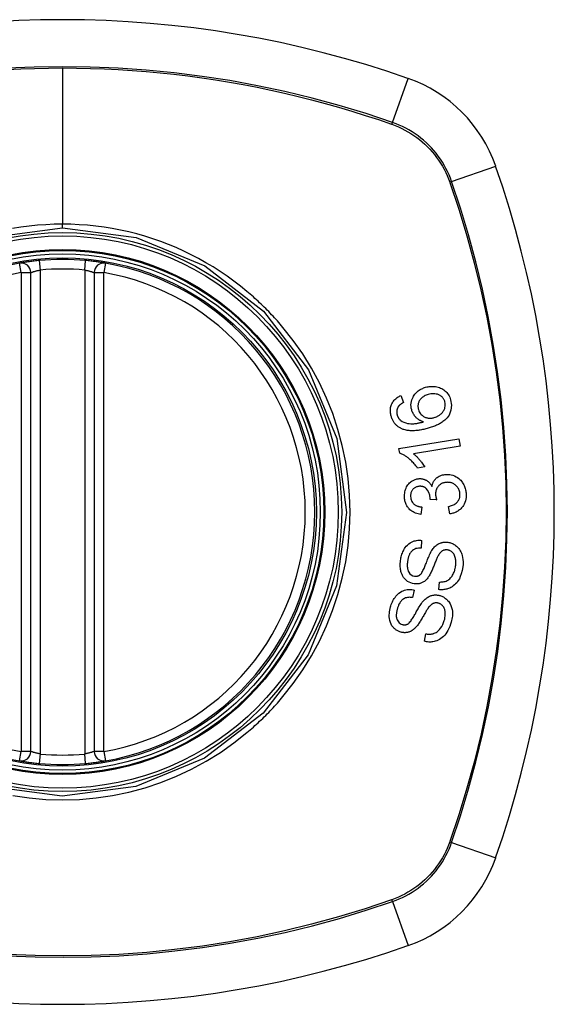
# Model space of a CAD drawing. Header units: inches. Extents: x 23 to 567, y 61 to 264.
# Tile 140 of 256: x 268.817 to 269.48, y 174.495 to 175.715. Entities that reach past the tile are written whole.
import ezdxf

# ---------------------------------------------------------------- set-up
doc = ezdxf.new("R2010")
doc.units = ezdxf.units.IN
doc.header["$MEASUREMENT"] = 0
doc.layers.add('Visible Edges(ANSI)', color=7, linetype='Continuous', lineweight=25)
doc.layers.add('Visible Tangent Edges(ANSI)', color=7, linetype='Continuous', lineweight=25)

msp = doc.modelspace()

# ---------------------------------------------------------------- linework, layer by layer
at = {"layer": 'Visible Edges(ANSI)'}
for p, q in [((268.8308, 174.8081), (268.8308, 175.4017)), ((268.9095, 175.4017), (268.9095, 174.8081)), ((269.29, 175.2493), (269.2932, 175.2407)), ((269.2876, 175.1835), (269.3619, 175.1957)), ((269.3634, 175.1867), (269.3055, 175.1772)), ((269.3619, 175.1957), (269.3634, 175.1867)), ((269.2886, 175.1777), (269.2876, 175.1835)), ((269.3195, 175.1608), (269.3107, 175.1593)), ((269.3344, 175.12), (269.3263, 175.1206)), ((269.3161, 175.1111), (269.3149, 175.1018)), ((269.3509, 175.1026), (269.3492, 175.1117)), ((269.3157, 175.0698), (269.3151, 175.0603)), ((269.3372, 175.0087), (269.3377, 175.0181)), ((269.3064, 175.0082), (269.3045, 174.9988)), ((269.3192, 174.9447), (269.321, 174.9539))]:
    msp.add_line(p, q, dxfattribs=at)
at = {"layer": 'Visible Edges(ANSI)', "flags": 128}
for points in [[(268.8415, 175.4166), (268.8399, 175.4165), (268.8383, 175.4163), (268.8367, 175.4161), (268.8351, 175.416), (268.8336, 175.4158), (268.8321, 175.4156), (268.8306, 175.4154), (268.8292, 175.4152), (268.8279, 175.4151), (268.8266, 175.4149), (268.8253, 175.4147), (268.8241, 175.4145), (268.823, 175.4144), (268.822, 175.4142), (268.8211, 175.4141), (268.8202, 175.4139), (268.8195, 175.4138), (268.8188, 175.4137), (268.8182, 175.4136), (268.8178, 175.4135), (268.8174, 175.4135), (268.8171, 175.4134), (268.817, 175.4134), (268.8169, 175.4134)], [(268.9233, 175.4134), (268.9233, 175.4134), (268.9231, 175.4134), (268.9228, 175.4135), (268.9225, 175.4135), (268.922, 175.4136), (268.9214, 175.4137), (268.9208, 175.4138), (268.92, 175.4139), (268.9191, 175.4141), (268.9182, 175.4142), (268.9172, 175.4144), (268.9161, 175.4145), (268.9149, 175.4147), (268.9137, 175.4149), (268.9124, 175.4151), (268.911, 175.4153), (268.9096, 175.4154), (268.9081, 175.4156), (268.9066, 175.4158), (268.9051, 175.416), (268.9035, 175.4161), (268.9019, 175.4163), (268.9004, 175.4165), (268.8988, 175.4166)], [(269.3206, 175.2595), (269.3221, 175.2599), (269.3237, 175.2602), (269.3252, 175.2604), (269.3267, 175.2606), (269.3283, 175.2606), (269.3299, 175.2606), (269.3314, 175.2605), (269.333, 175.2603), (269.3346, 175.26), (269.3362, 175.2597), (269.3377, 175.2592), (269.3392, 175.2586), (269.3406, 175.2579), (269.342, 175.2572), (269.3433, 175.2563), (269.3446, 175.2553), (269.3458, 175.2542), (269.3469, 175.253), (269.348, 175.2517), (269.3489, 175.2503), (269.3498, 175.2488), (269.3506, 175.2472), (269.3512, 175.2456), (269.3517, 175.2439)], [(269.2779, 175.2237), (269.2776, 175.225), (269.2773, 175.2263), (269.2771, 175.2276), (269.2769, 175.229), (269.2769, 175.2303), (269.2769, 175.2316), (269.277, 175.233), (269.2772, 175.2343), (269.2774, 175.2356), (269.2778, 175.2368), (269.2783, 175.238), (269.2788, 175.2392), (269.2794, 175.2404), (269.2801, 175.2415), (269.2808, 175.2425), (269.2817, 175.2435), (269.2826, 175.2444), (269.2835, 175.2453), (269.2845, 175.2461), (269.2855, 175.2469), (269.2866, 175.2476), (269.2877, 175.2482), (269.2888, 175.2488), (269.29, 175.2493)], [(269.3034, 175.2315), (269.3029, 175.2335), (269.3026, 175.2357), (269.3025, 175.2378), (269.3026, 175.2399), (269.303, 175.242), (269.3036, 175.244), (269.3043, 175.2458), (269.305, 175.2474), (269.3057, 175.2487), (269.3064, 175.2497), (269.3072, 175.2508), (269.3079, 175.2518), (269.3088, 175.2527), (269.3097, 175.2536), (269.3106, 175.2544), (269.3116, 175.2552), (269.3127, 175.2559), (269.3137, 175.2566), (269.3148, 175.2572), (269.3159, 175.2577), (269.3171, 175.2582), (269.3182, 175.2587), (269.3194, 175.2591), (269.3206, 175.2595)], [(269.3238, 175.2505), (269.3226, 175.2501), (269.3213, 175.2497), (269.3201, 175.2492), (269.319, 175.2486), (269.3179, 175.2479), (269.3168, 175.2472), (269.3158, 175.2464), (269.3149, 175.2454), (269.314, 175.2445), (269.3134, 175.2435), (269.3128, 175.2426), (269.3124, 175.2418), (269.3121, 175.241), (269.3118, 175.2403), (269.3115, 175.2395), (269.3113, 175.2386), (269.3112, 175.2378), (269.3111, 175.2369), (269.3111, 175.2361), (269.3111, 175.2352), (269.3112, 175.2344), (269.3113, 175.2335), (269.3115, 175.2327), (269.3117, 175.2319)], [(269.3445, 175.2416), (269.3443, 175.2424), (269.344, 175.2431), (269.3437, 175.2438), (269.3434, 175.2445), (269.343, 175.2452), (269.3425, 175.2458), (269.342, 175.2464), (269.3415, 175.247), (269.341, 175.2475), (269.3404, 175.248), (269.3398, 175.2485), (269.3392, 175.2489), (269.3385, 175.2493), (269.3379, 175.2497), (269.3372, 175.25), (269.3363, 175.2504), (269.3352, 175.2508), (269.3338, 175.2512), (269.3322, 175.2514), (269.3305, 175.2515), (269.3288, 175.2515), (269.3271, 175.2513), (269.3254, 175.2509), (269.3238, 175.2505)], [(269.2932, 175.2407), (269.2929, 175.2406), (269.2926, 175.2404), (269.2923, 175.2402), (269.292, 175.24), (269.2917, 175.2398), (269.2914, 175.2396), (269.2911, 175.2394), (269.2907, 175.2392), (269.2904, 175.239), (269.2901, 175.2388), (269.2898, 175.2386), (269.2896, 175.2383), (269.2893, 175.2381), (269.289, 175.2379), (269.2887, 175.2376), (269.2884, 175.2374), (269.2882, 175.2372), (269.2879, 175.2369), (269.2877, 175.2366), (269.2874, 175.2364), (269.2872, 175.2361), (269.287, 175.2358), (269.2868, 175.2355), (269.2866, 175.2352)], [(269.3517, 175.2439), (269.3528, 175.2375), (269.3521, 175.231), (269.3497, 175.2251), (269.3473, 175.2216), (269.3463, 175.2204), (269.3453, 175.2195), (269.3443, 175.2186), (269.3433, 175.2178), (269.3422, 175.217), (269.3411, 175.2162), (269.34, 175.2155), (269.3388, 175.2148), (269.3377, 175.2142), (269.3365, 175.2136), (269.3353, 175.213), (269.3341, 175.2124), (269.3328, 175.2119), (269.3316, 175.2114), (269.3303, 175.2109), (269.329, 175.2105), (269.3277, 175.21), (269.3265, 175.2096), (269.3252, 175.2092), (269.324, 175.2089)], [(269.3314, 175.222), (269.3323, 175.2223), (269.3331, 175.2226), (269.334, 175.2229), (269.3348, 175.2233), (269.3356, 175.2237), (269.3364, 175.2241), (269.3371, 175.2246), (269.3379, 175.2251), (269.3386, 175.2256), (269.3393, 175.2262), (269.34, 175.2268), (269.3407, 175.2275), (269.3414, 175.2282), (269.342, 175.229), (269.3426, 175.2298), (269.3431, 175.2306), (269.3436, 175.2315), (269.344, 175.2324), (269.3443, 175.2333), (269.3447, 175.2345), (269.3449, 175.2362), (269.3451, 175.238), (269.3449, 175.2398), (269.3445, 175.2416)], [(269.2913, 175.2079), (269.2905, 175.2083), (269.2898, 175.2087), (269.289, 175.2091), (269.2882, 175.2095), (269.2875, 175.21), (269.2867, 175.2105), (269.286, 175.211), (269.2853, 175.2116), (269.2847, 175.2122), (269.284, 175.2128), (269.2834, 175.2134), (269.2828, 175.2141), (269.2823, 175.2148), (269.2817, 175.2155), (269.2812, 175.2163), (269.2808, 175.217), (269.2803, 175.2178), (269.2799, 175.2186), (269.2795, 175.2194), (269.2791, 175.2202), (269.2788, 175.2211), (269.2785, 175.2219), (269.2782, 175.2228), (269.2779, 175.2237)], [(269.2866, 175.2352), (269.2863, 175.2348), (269.2861, 175.2344), (269.286, 175.2341), (269.2858, 175.2337), (269.2856, 175.2333), (269.2855, 175.2329), (269.2853, 175.2325), (269.2852, 175.232), (269.2851, 175.2316), (269.285, 175.2312), (269.2849, 175.2308), (269.2849, 175.2304), (269.2848, 175.2299), (269.2848, 175.2295), (269.2848, 175.2291), (269.2848, 175.2287), (269.2848, 175.2282), (269.2848, 175.2278), (269.2849, 175.2273), (269.2849, 175.2269), (269.285, 175.2265), (269.2851, 175.2261), (269.2852, 175.2256), (269.2853, 175.2252)], [(269.2853, 175.2252), (269.2854, 175.2249), (269.2855, 175.2245), (269.2856, 175.2242), (269.2858, 175.2239), (269.2859, 175.2236), (269.286, 175.2232), (269.2862, 175.2229), (269.2863, 175.2226), (269.2865, 175.2223), (269.2867, 175.222), (269.2868, 175.2217), (269.287, 175.2214), (269.2872, 175.2211), (269.2874, 175.2209), (269.2876, 175.2206), (269.2879, 175.2203), (269.2881, 175.2201), (269.2883, 175.2198), (269.2885, 175.2196), (269.2888, 175.2193), (269.289, 175.2191), (269.2893, 175.2189), (269.2895, 175.2187), (269.2898, 175.2185)], [(269.318, 175.2167), (269.3174, 175.2169), (269.3167, 175.2171), (269.3161, 175.2174), (269.3155, 175.2176), (269.3148, 175.2179), (269.3142, 175.2182), (269.3136, 175.2185), (269.313, 175.2189), (269.3124, 175.2192), (269.3118, 175.2196), (269.3112, 175.2201), (269.3105, 175.2206), (269.3098, 175.2212), (269.3091, 175.2218), (269.3084, 175.2226), (269.3077, 175.2234), (269.307, 175.2243), (269.3063, 175.2252), (269.3057, 175.2262), (269.3051, 175.2272), (269.3046, 175.2282), (269.3041, 175.2293), (269.3037, 175.2304), (269.3034, 175.2315)], [(269.3117, 175.2319), (269.3122, 175.2305), (269.3128, 175.2292), (269.3135, 175.2279), (269.3143, 175.2268), (269.3152, 175.2257), (269.3162, 175.2248), (269.3172, 175.224), (269.3182, 175.2234), (269.319, 175.2229), (269.3198, 175.2225), (269.3206, 175.2222), (269.3214, 175.2219), (269.3222, 175.2217), (269.323, 175.2215), (269.3239, 175.2214), (269.3247, 175.2213), (269.3256, 175.2212), (269.3264, 175.2212), (269.3273, 175.2212), (269.3281, 175.2213), (269.3289, 175.2214), (269.3298, 175.2216), (269.3306, 175.2218), (269.3314, 175.222)], [(269.2898, 175.2185), (269.2917, 175.2172), (269.2938, 175.2161), (269.296, 175.2153), (269.2982, 175.2148), (269.3003, 175.2145), (269.3021, 175.2143), (269.3035, 175.2143), (269.3046, 175.2143), (269.3054, 175.2143), (269.3062, 175.2144), (269.3071, 175.2145), (269.3079, 175.2146), (269.3088, 175.2147), (269.3097, 175.2148), (269.3105, 175.215), (269.3114, 175.2151), (269.3122, 175.2153), (269.3131, 175.2155), (269.3139, 175.2157), (269.3148, 175.2158), (269.3156, 175.216), (269.3164, 175.2163), (269.3172, 175.2165), (269.318, 175.2167)], [(269.324, 175.2089), (269.3225, 175.2085), (269.3211, 175.2081), (269.3197, 175.2077), (269.3183, 175.2074), (269.3168, 175.2071), (269.3154, 175.2068), (269.314, 175.2065), (269.3126, 175.2063), (269.3112, 175.2061), (269.3098, 175.2059), (269.3084, 175.2058), (269.307, 175.2057), (269.3056, 175.2056), (269.3042, 175.2056), (269.3029, 175.2056), (269.3016, 175.2057), (269.3002, 175.2058), (269.2989, 175.2059), (269.2976, 175.2061), (269.2964, 175.2063), (269.2951, 175.2066), (269.2938, 175.207), (269.2926, 175.2074), (269.2913, 175.2079)], [(269.3107, 175.1593), (269.3096, 175.1608), (269.3086, 175.1622), (269.3076, 175.1635), (269.3066, 175.1647), (269.3055, 175.1658), (269.3045, 175.1669), (269.3035, 175.1679), (269.3026, 175.1688), (269.3016, 175.1697), (269.3007, 175.1705), (269.2998, 175.1713), (269.2989, 175.172), (269.298, 175.1726), (269.2972, 175.1732), (269.2964, 175.1738), (269.2956, 175.1743), (269.2947, 175.1748), (269.2939, 175.1753), (269.293, 175.1758), (269.2922, 175.1762), (269.2913, 175.1766), (269.2904, 175.177), (269.2895, 175.1774), (269.2886, 175.1777)], [(269.3055, 175.1772), (269.3061, 175.1767), (269.3066, 175.1763), (269.3071, 175.1759), (269.3076, 175.1754), (269.3081, 175.175), (269.3086, 175.1745), (269.3091, 175.174), (269.3096, 175.1736), (269.3101, 175.1731), (269.3105, 175.1726), (269.311, 175.1721), (269.3114, 175.1716), (269.3119, 175.1711), (269.3123, 175.1706), (269.3128, 175.17), (269.3134, 175.1693), (269.3141, 175.1685), (269.3148, 175.1676), (269.3156, 175.1666), (269.3164, 175.1655), (269.3172, 175.1644), (269.3179, 175.1632), (269.3187, 175.162), (269.3195, 175.1608)], [(269.3285, 175.1367), (269.3287, 175.1374), (269.3288, 175.1382), (269.3291, 175.139), (269.3293, 175.1397), (269.3296, 175.1405), (269.3299, 175.1412), (269.3302, 175.1419), (269.3306, 175.1426), (269.331, 175.1433), (269.3314, 175.144), (269.3318, 175.1446), (269.3323, 175.1452), (269.3328, 175.1458), (269.3334, 175.1464), (269.3341, 175.1471), (269.335, 175.1478), (269.3361, 175.1485), (269.3373, 175.1493), (269.3387, 175.1499), (269.3402, 175.1505), (269.3417, 175.1509), (269.3432, 175.1512), (269.3447, 175.1514), (269.3463, 175.1515)], [(269.3463, 175.1515), (269.3484, 175.1515), (269.3505, 175.1513), (269.3525, 175.151), (269.3546, 175.1504), (269.3565, 175.1497), (269.3584, 175.1487), (269.3602, 175.1476), (269.3617, 175.1465), (269.363, 175.1453), (269.3642, 175.1442), (269.3651, 175.1431), (269.3659, 175.1421), (269.3666, 175.1411), (269.3673, 175.14), (269.368, 175.1388), (269.3685, 175.1376), (269.369, 175.1364), (269.3695, 175.1352), (269.3699, 175.1339), (269.3702, 175.1326), (269.3705, 175.1313), (269.3707, 175.13), (269.3708, 175.1287), (269.3709, 175.1274)], [(269.2944, 175.1235), (269.2944, 175.1251), (269.2945, 175.1267), (269.2947, 175.1283), (269.2949, 175.1299), (269.2953, 175.1315), (269.2958, 175.133), (269.2964, 175.1345), (269.2971, 175.136), (269.2979, 175.1374), (269.2987, 175.1387), (269.2997, 175.1399), (269.3008, 175.141), (269.3019, 175.142), (269.3029, 175.1428), (269.304, 175.1435), (269.305, 175.1441), (269.3059, 175.1446), (269.3069, 175.145), (269.3078, 175.1453), (269.3088, 175.1456), (269.3098, 175.1459), (269.3108, 175.1461), (269.3118, 175.1462), (269.3128, 175.1463)], [(269.3128, 175.1463), (269.3135, 175.1463), (269.3142, 175.1463), (269.3149, 175.1463), (269.3156, 175.1462), (269.3163, 175.1461), (269.3169, 175.146), (269.3176, 175.1458), (269.3183, 175.1456), (269.3189, 175.1454), (269.3196, 175.1452), (269.3202, 175.1449), (269.3209, 175.1446), (269.3216, 175.1442), (269.3223, 175.1438), (269.3231, 175.1433), (269.3238, 175.1427), (269.3245, 175.1421), (269.3252, 175.1414), (269.3258, 175.1407), (269.3264, 175.14), (269.327, 175.1392), (269.3275, 175.1384), (269.328, 175.1375), (269.3285, 175.1367)], [(269.3469, 175.1417), (269.3461, 175.1417), (269.3453, 175.1416), (269.3444, 175.1415), (269.3436, 175.1413), (269.3428, 175.1411), (269.342, 175.1408), (269.3412, 175.1405), (269.3405, 175.1401), (269.3397, 175.1397), (269.339, 175.1392), (269.3384, 175.1387), (269.3377, 175.1382), (269.3371, 175.1376), (269.3365, 175.1369), (269.3359, 175.1362), (269.3353, 175.1353), (269.3347, 175.1344), (269.3342, 175.1333), (269.3338, 175.1322), (269.3335, 175.1311), (269.3332, 175.1299), (269.3331, 175.1288), (269.333, 175.1276), (269.333, 175.1264)], [(269.3633, 175.1271), (269.3632, 175.1283), (269.363, 175.1295), (269.3627, 175.1306), (269.3624, 175.1318), (269.3619, 175.1329), (269.3614, 175.1339), (269.3608, 175.1349), (269.3601, 175.1359), (269.3594, 175.1367), (269.3587, 175.1374), (269.3579, 175.1381), (269.3572, 175.1387), (269.3565, 175.1392), (269.3557, 175.1397), (269.3549, 175.1401), (269.3541, 175.1405), (269.3532, 175.1409), (269.3523, 175.1412), (269.3514, 175.1414), (269.3505, 175.1416), (269.3496, 175.1417), (269.3487, 175.1417), (269.3478, 175.1418), (269.3469, 175.1417)], [(269.3131, 175.1368), (269.3123, 175.1367), (269.3116, 175.1366), (269.3108, 175.1365), (269.3101, 175.1363), (269.3093, 175.1361), (269.3086, 175.1358), (269.3079, 175.1354), (269.3073, 175.135), (269.3066, 175.1346), (269.306, 175.1341), (269.3054, 175.1336), (269.3049, 175.133), (269.3044, 175.1324), (269.3039, 175.1317), (269.3035, 175.131), (269.3031, 175.1303), (269.3028, 175.1296), (269.3025, 175.1288), (269.3023, 175.128), (269.3021, 175.1272), (269.302, 175.1264), (269.302, 175.1256), (269.3019, 175.1248), (269.302, 175.124)], [(269.3263, 175.1221), (269.3258, 175.1258), (269.3247, 175.1292), (269.3229, 175.1322), (269.3215, 175.1339), (269.321, 175.1344), (269.3207, 175.1347), (269.3203, 175.135), (269.3199, 175.1352), (269.3195, 175.1354), (269.3192, 175.1357), (269.3188, 175.1358), (269.3183, 175.136), (269.3179, 175.1362), (269.3175, 175.1363), (269.3171, 175.1364), (269.3166, 175.1365), (269.3162, 175.1366), (269.3158, 175.1367), (269.3153, 175.1367), (269.3149, 175.1368), (269.3144, 175.1368), (269.314, 175.1368), (269.3135, 175.1368), (269.3131, 175.1368)], [(269.333, 175.1264), (269.3331, 175.1261), (269.3331, 175.1259), (269.3331, 175.1256), (269.3331, 175.1253), (269.3332, 175.1251), (269.3332, 175.1248), (269.3332, 175.1245), (269.3333, 175.1243), (269.3333, 175.124), (269.3334, 175.1237), (269.3334, 175.1234), (269.3335, 175.1232), (269.3336, 175.1229), (269.3336, 175.1226), (269.3337, 175.1224), (269.3338, 175.1221), (269.3338, 175.1218), (269.3339, 175.1216), (269.334, 175.1213), (269.3341, 175.121), (269.3341, 175.1208), (269.3342, 175.1205), (269.3343, 175.1202), (269.3344, 175.12)], [(269.3492, 175.1117), (269.3505, 175.112), (269.3517, 175.1124), (269.3529, 175.1128), (269.3541, 175.1133), (269.3552, 175.1138), (269.3563, 175.1144), (269.3574, 175.1151), (269.3584, 175.1158), (269.3594, 175.1167), (269.3602, 175.1175), (269.3608, 175.1183), (269.3613, 175.119), (269.3616, 175.1196), (269.3619, 175.1202), (269.3622, 175.1208), (269.3625, 175.1215), (269.3627, 175.1221), (269.3629, 175.1228), (269.363, 175.1235), (269.3632, 175.1242), (269.3632, 175.1249), (269.3633, 175.1256), (269.3633, 175.1263), (269.3633, 175.1271)], [(269.3709, 175.1274), (269.3709, 175.1252), (269.3708, 175.123), (269.3705, 175.1209), (269.37, 175.1188), (269.3693, 175.1167), (269.3685, 175.1148), (269.3676, 175.1132), (269.3667, 175.1119), (269.3658, 175.1108), (269.3651, 175.1099), (269.3643, 175.109), (269.3634, 175.1082), (269.3625, 175.1075), (269.3616, 175.1067), (269.3606, 175.1061), (269.3596, 175.1055), (269.3586, 175.1049), (269.3575, 175.1044), (269.3565, 175.104), (269.3554, 175.1036), (269.3543, 175.1033), (269.3531, 175.103), (269.352, 175.1027), (269.3509, 175.1026)], [(269.3149, 175.1018), (269.3132, 175.1021), (269.3115, 175.1025), (269.3098, 175.1029), (269.3081, 175.1035), (269.3065, 175.1042), (269.305, 175.105), (269.3035, 175.1059), (269.3023, 175.1069), (269.3012, 175.1078), (269.3003, 175.1087), (269.2995, 175.1096), (269.2988, 175.1105), (269.2981, 175.1114), (269.2975, 175.1124), (269.297, 175.1134), (269.2965, 175.1144), (269.296, 175.1155), (269.2956, 175.1166), (269.2953, 175.1177), (269.295, 175.1188), (269.2948, 175.12), (269.2946, 175.1211), (269.2945, 175.1223), (269.2944, 175.1235)], [(269.302, 175.124), (269.3021, 175.1227), (269.3023, 175.1214), (269.3026, 175.1201), (269.3031, 175.119), (269.3037, 175.1178), (269.3043, 175.1168), (269.305, 175.116), (269.3056, 175.1154), (269.3061, 175.1148), (269.3067, 175.1144), (269.3073, 175.114), (269.3079, 175.1136), (269.3085, 175.1132), (269.3091, 175.1129), (269.3098, 175.1126), (269.3105, 175.1123), (269.3112, 175.1121), (269.3119, 175.1119), (269.3126, 175.1117), (269.3133, 175.1115), (269.314, 175.1114), (269.3147, 175.1113), (269.3154, 175.1112), (269.3161, 175.1111)], [(269.3263, 175.1206), (269.3263, 175.1206), (269.3263, 175.1207), (269.3263, 175.1208), (269.3263, 175.1208), (269.3263, 175.1209), (269.3263, 175.121), (269.3263, 175.121), (269.3263, 175.1211), (269.3263, 175.1211), (269.3263, 175.1212), (269.3263, 175.1213), (269.3263, 175.1213), (269.3263, 175.1214), (269.3263, 175.1215), (269.3263, 175.1215), (269.3263, 175.1216), (269.3263, 175.1216), (269.3263, 175.1217), (269.3263, 175.1218), (269.3263, 175.1218), (269.3263, 175.1219), (269.3263, 175.122), (269.3263, 175.122), (269.3263, 175.1221)], [(269.2895, 175.045), (269.2898, 175.0465), (269.2901, 175.048), (269.2904, 175.0495), (269.2908, 175.051), (269.2913, 175.0525), (269.2918, 175.0539), (269.2923, 175.0554), (269.293, 175.0568), (269.2937, 175.0581), (269.2944, 175.0595), (269.2954, 175.061), (269.2966, 175.0625), (269.298, 175.064), (269.2997, 175.0655), (269.3014, 175.0667), (269.3032, 175.0677), (269.3048, 175.0684), (269.3064, 175.069), (269.3079, 175.0694), (269.3094, 175.0697), (269.311, 175.0699), (269.3125, 175.0699), (269.3141, 175.0699), (269.3157, 175.0698)], [(269.3285, 175.0574), (269.3292, 175.0585), (269.33, 175.0596), (269.3308, 175.0606), (269.3317, 175.0616), (269.3326, 175.0625), (269.3336, 175.0634), (269.3346, 175.0642), (269.3357, 175.0649), (269.3367, 175.0655), (269.3376, 175.066), (269.3385, 175.0664), (269.3394, 175.0667), (269.3402, 175.0669), (269.3409, 175.0671), (269.3417, 175.0673), (269.3424, 175.0674), (269.3431, 175.0675), (269.3439, 175.0676), (269.3446, 175.0677), (269.3454, 175.0677), (269.3461, 175.0677), (269.3469, 175.0676), (269.3476, 175.0676), (269.3484, 175.0675)], [(269.3484, 175.0675), (269.3495, 175.0673), (269.3506, 175.067), (269.3517, 175.0667), (269.3528, 175.0663), (269.3539, 175.0659), (269.3549, 175.0653), (269.3559, 175.0648), (269.3569, 175.0641), (269.3579, 175.0634), (269.3589, 175.0626), (269.3599, 175.0617), (269.3609, 175.0607), (269.3619, 175.0595), (269.3628, 175.0583), (269.3636, 175.0569), (269.3643, 175.0555), (269.365, 175.054), (269.3655, 175.0525), (269.366, 175.0509), (269.3665, 175.0487), (269.3669, 175.0461), (269.3671, 175.0431), (269.3671, 175.04), (269.3667, 175.0369)], [(269.3151, 175.0603), (269.3134, 175.0603), (269.3118, 175.0602), (269.3102, 175.0599), (269.3086, 175.0595), (269.3071, 175.0589), (269.3057, 175.0582), (269.3044, 175.0573), (269.3034, 175.0564), (269.3027, 175.0556), (269.3022, 175.055), (269.3017, 175.0543), (269.3012, 175.0536), (269.3008, 175.0529), (269.3005, 175.0521), (269.3001, 175.0514), (269.2998, 175.0506), (269.2996, 175.0498), (269.2993, 175.049), (269.2991, 175.0482), (269.2989, 175.0474), (269.2987, 175.0466), (269.2985, 175.0458), (269.2984, 175.045), (269.2983, 175.0441)], [(269.314, 175.0274), (269.3147, 175.028), (269.3154, 175.0289), (269.3161, 175.0299), (269.3167, 175.0311), (269.3174, 175.0323), (269.318, 175.0336), (269.3187, 175.0349), (269.3192, 175.0361), (269.3197, 175.0374), (269.3202, 175.0386), (269.3207, 175.0398), (269.3212, 175.0409), (269.3216, 175.0421), (269.3221, 175.0434), (269.3226, 175.0446), (269.3231, 175.0459), (269.3236, 175.0473), (269.3242, 175.0487), (269.3249, 175.0502), (269.3256, 175.0518), (269.3263, 175.0533), (269.327, 175.0548), (269.3277, 175.0562), (269.3285, 175.0574)], [(269.3479, 175.0579), (269.3472, 175.058), (269.3465, 175.058), (269.3458, 175.058), (269.3451, 175.0579), (269.3444, 175.0578), (269.3437, 175.0577), (269.343, 175.0575), (269.3424, 175.0572), (269.3418, 175.0569), (269.3413, 175.0566), (269.3408, 175.0563), (269.3403, 175.056), (269.3399, 175.0556), (269.3395, 175.0552), (269.3391, 175.0548), (269.3387, 175.0544), (269.3384, 175.054), (269.338, 175.0535), (269.3377, 175.0531), (269.3373, 175.0526), (269.337, 175.0521), (269.3367, 175.0516), (269.3365, 175.0511), (269.3362, 175.0506)], [(269.3579, 175.0377), (269.3581, 175.0389), (269.3582, 175.0401), (269.3582, 175.0414), (269.3582, 175.0426), (269.3582, 175.0439), (269.3581, 175.0451), (269.3579, 175.0463), (269.3577, 175.0475), (269.3574, 175.0487), (269.357, 175.0499), (269.3566, 175.051), (269.3561, 175.0521), (269.3555, 175.0531), (269.3548, 175.054), (269.354, 175.0548), (269.3533, 175.0555), (269.3526, 175.056), (269.3519, 175.0565), (269.3513, 175.0568), (269.3506, 175.0571), (269.35, 175.0574), (269.3493, 175.0576), (269.3486, 175.0578), (269.3479, 175.0579)], [(269.3064, 175.0159), (269.3042, 175.0163), (269.3021, 175.017), (269.3001, 175.0179), (269.2983, 175.019), (269.2965, 175.0203), (269.2952, 175.0216), (269.2941, 175.0228), (269.2933, 175.0238), (269.2928, 175.0247), (269.2923, 175.0255), (269.2918, 175.0264), (269.2914, 175.0273), (269.291, 175.0282), (269.2907, 175.0292), (269.2904, 175.0301), (269.2901, 175.0311), (269.2899, 175.0323), (269.2896, 175.0336), (269.2894, 175.0352), (269.2892, 175.037), (269.2891, 175.039), (269.2892, 175.041), (269.2893, 175.043), (269.2895, 175.045)], [(269.2983, 175.0441), (269.2982, 175.0435), (269.2981, 175.0429), (269.298, 175.0422), (269.298, 175.0416), (269.2979, 175.0409), (269.2979, 175.0403), (269.2979, 175.0396), (269.2979, 175.039), (269.2979, 175.0383), (269.2979, 175.0377), (269.2979, 175.037), (269.298, 175.0364), (269.2981, 175.0357), (269.2982, 175.0351), (269.2983, 175.0344), (269.2984, 175.0338), (269.2986, 175.0332), (269.2988, 175.0326), (269.2991, 175.0318), (269.2999, 175.0303), (269.3012, 175.0285), (269.3029, 175.027), (269.3049, 175.026), (269.307, 175.0254)], [(269.3362, 175.0506), (269.3358, 175.05), (269.3354, 175.0492), (269.335, 175.0484), (269.3346, 175.0474), (269.3342, 175.0464), (269.3337, 175.0453), (269.3332, 175.0441), (269.3327, 175.0429), (269.3322, 175.0417), (269.3317, 175.0404), (269.3312, 175.0391), (269.3307, 175.0378), (269.3301, 175.0365), (269.3296, 175.0353), (269.3291, 175.034), (269.3286, 175.0328), (269.328, 175.0316), (269.3275, 175.0305), (269.3269, 175.0293), (269.3264, 175.0282), (269.3258, 175.0271), (269.3252, 175.026), (269.3246, 175.025), (269.324, 175.0241)], [(269.3667, 175.0369), (269.366, 175.0325), (269.3649, 175.0284), (269.3637, 175.025), (269.3625, 175.0223), (269.3614, 175.0204), (269.3603, 175.0187), (269.3592, 175.0172), (269.3579, 175.0158), (269.3565, 175.0145), (269.355, 175.0133), (269.3535, 175.0123), (269.352, 175.0114), (269.3506, 175.0107), (269.3492, 175.0102), (269.348, 175.0097), (269.3468, 175.0094), (269.3456, 175.0091), (269.3444, 175.0089), (269.3432, 175.0087), (269.342, 175.0086), (269.3408, 175.0085), (269.3396, 175.0086), (269.3384, 175.0086), (269.3372, 175.0087)], [(269.3377, 175.0181), (269.3389, 175.0181), (269.3401, 175.0182), (269.3414, 175.0183), (269.3426, 175.0185), (269.3438, 175.0187), (269.345, 175.019), (269.3462, 175.0194), (269.3474, 175.02), (269.3485, 175.0206), (269.3496, 175.0214), (269.3507, 175.0223), (269.3517, 175.0233), (269.3526, 175.0244), (269.3535, 175.0256), (269.3542, 175.0267), (269.3548, 175.0279), (269.3554, 175.029), (269.3559, 175.0302), (269.3564, 175.0314), (269.3568, 175.0326), (269.3571, 175.0339), (269.3574, 175.0351), (269.3577, 175.0364), (269.3579, 175.0377)], [(269.324, 175.0241), (269.3233, 175.0232), (269.3225, 175.0223), (269.3217, 175.0214), (269.3209, 175.0206), (269.32, 175.0198), (269.3191, 175.019), (269.3181, 175.0184), (269.3172, 175.0178), (269.3163, 175.0174), (269.3155, 175.017), (269.3147, 175.0167), (269.314, 175.0164), (269.3133, 175.0163), (269.3127, 175.0161), (269.3121, 175.016), (269.3114, 175.0159), (269.3108, 175.0158), (269.3102, 175.0157), (269.3095, 175.0157), (269.3089, 175.0157), (269.3083, 175.0157), (269.3076, 175.0157), (269.307, 175.0158), (269.3064, 175.0159)], [(269.307, 175.0254), (269.3073, 175.0254), (269.3076, 175.0254), (269.3079, 175.0253), (269.3082, 175.0253), (269.3086, 175.0253), (269.3089, 175.0253), (269.3092, 175.0254), (269.3095, 175.0254), (269.3098, 175.0254), (269.3101, 175.0255), (269.3104, 175.0255), (269.3107, 175.0256), (269.311, 175.0257), (269.3113, 175.0258), (269.3116, 175.0259), (269.3119, 175.026), (269.3122, 175.0262), (269.3125, 175.0263), (269.3127, 175.0265), (269.313, 175.0266), (269.3133, 175.0268), (269.3135, 175.027), (269.3138, 175.0272), (269.314, 175.0274)], [(269.2771, 174.9872), (269.2776, 174.9888), (269.2781, 174.9904), (269.2787, 174.9919), (269.2794, 174.9934), (269.2801, 174.9949), (269.2809, 174.9964), (269.2817, 174.9978), (269.2827, 174.9991), (269.2836, 175.0005), (269.2848, 175.0018), (269.2861, 175.0031), (269.2876, 175.0044), (269.2893, 175.0056), (269.2911, 175.0067), (269.2928, 175.0074), (269.2945, 175.008), (269.2961, 175.0084), (269.2977, 175.0087), (269.2991, 175.0088), (269.3006, 175.0089), (269.3021, 175.0088), (269.3035, 175.0087), (269.305, 175.0085), (269.3064, 175.0082)], [(269.3045, 174.9988), (269.3033, 174.999), (269.302, 174.9991), (269.3008, 174.9992), (269.2995, 174.9991), (269.2982, 174.999), (269.297, 174.9987), (269.2958, 174.9984), (269.2946, 174.9979), (269.2935, 174.9973), (269.2925, 174.9966), (269.2916, 174.9959), (269.2908, 174.9952), (269.2902, 174.9945), (269.2896, 174.9937), (269.2891, 174.993), (269.2886, 174.9922), (269.2881, 174.9913), (269.2876, 174.9905), (269.2872, 174.9896), (269.2869, 174.9888), (269.2865, 174.9879), (269.2862, 174.987), (269.2859, 174.9861), (269.2856, 174.9852)], [(269.2989, 174.9664), (269.2997, 174.9669), (269.3004, 174.9677), (269.3012, 174.9686), (269.3021, 174.9696), (269.3029, 174.9707), (269.3037, 174.9719), (269.3045, 174.9731), (269.3052, 174.9743), (269.3059, 174.9754), (269.3066, 174.9766), (269.3072, 174.9777), (269.3079, 174.9788), (269.3085, 174.9799), (269.3091, 174.9811), (269.3098, 174.9823), (269.3105, 174.9835), (269.3112, 174.9848), (269.312, 174.9861), (269.3128, 174.9875), (269.3137, 174.9889), (269.3146, 174.9903), (269.3156, 174.9917), (269.3165, 174.993), (269.3174, 174.9941)], [(269.3174, 174.9941), (269.3183, 174.9951), (269.3192, 174.996), (269.3202, 174.9969), (269.3212, 174.9978), (269.3222, 174.9985), (269.3233, 174.9993), (269.3244, 174.9999), (269.3255, 175.0005), (269.3266, 175.0009), (269.3276, 175.0013), (269.3285, 175.0016), (269.3294, 175.0018), (269.3303, 175.0019), (269.331, 175.002), (269.3318, 175.0021), (269.3325, 175.0021), (269.3333, 175.0021), (269.334, 175.0021), (269.3348, 175.002), (269.3355, 175.0019), (269.3363, 175.0018), (269.337, 175.0017), (269.3378, 175.0015), (269.3385, 175.0013)], [(269.3367, 174.9919), (269.336, 174.9921), (269.3352, 174.9922), (269.3345, 174.9923), (269.3338, 174.9923), (269.333, 174.9923), (269.3323, 174.9922), (269.3316, 174.9921), (269.3309, 174.9919), (269.3303, 174.9917), (269.3297, 174.9914), (269.3292, 174.9912), (269.3287, 174.9909), (269.3283, 174.9906), (269.3279, 174.9903), (269.3274, 174.99), (269.327, 174.9896), (269.3266, 174.9892), (269.3262, 174.9888), (269.3258, 174.9884), (269.3255, 174.988), (269.3251, 174.9876), (269.3248, 174.9872), (269.3244, 174.9868), (269.3241, 174.9863)], [(269.3438, 174.9704), (269.3443, 174.9722), (269.3446, 174.974), (269.3449, 174.9757), (269.345, 174.9775), (269.345, 174.9792), (269.3449, 174.9806), (269.3448, 174.9819), (269.3446, 174.9829), (269.3443, 174.9839), (269.344, 174.9849), (269.3436, 174.9859), (269.3431, 174.9868), (269.3426, 174.9877), (269.342, 174.9884), (269.3414, 174.989), (269.3409, 174.9896), (269.3404, 174.99), (269.3399, 174.9903), (269.3394, 174.9907), (269.3389, 174.991), (269.3384, 174.9912), (269.3378, 174.9915), (269.3373, 174.9917), (269.3367, 174.9919)], [(269.3385, 175.0013), (269.3396, 175.0009), (269.3406, 175.0005), (269.3417, 175.0001), (269.3427, 174.9996), (269.3437, 174.999), (269.3446, 174.9983), (269.3455, 174.9976), (269.3464, 174.9969), (269.3472, 174.9961), (269.348, 174.9953), (269.3489, 174.9943), (269.3499, 174.993), (269.351, 174.9912), (269.352, 174.9889), (269.3529, 174.9865), (269.3534, 174.9841), (269.3538, 174.9819), (269.3539, 174.9799), (269.3539, 174.978), (269.3538, 174.976), (269.3536, 174.9741), (269.3533, 174.9722), (269.3529, 174.9703), (269.3524, 174.9684)], [(269.2897, 174.956), (269.2888, 174.9563), (269.2878, 174.9567), (269.2869, 174.9571), (269.286, 174.9575), (269.2852, 174.958), (269.2843, 174.9585), (269.2835, 174.9591), (269.2827, 174.9597), (269.282, 174.9604), (269.2813, 174.9611), (269.2806, 174.9618), (269.2799, 174.9627), (269.2789, 174.964), (269.2779, 174.9658), (269.2769, 174.9681), (269.2762, 174.9705), (269.2758, 174.9729), (269.2756, 174.9752), (269.2756, 174.9773), (269.2757, 174.9793), (269.2759, 174.9813), (269.2762, 174.9833), (269.2766, 174.9852), (269.2771, 174.9872)], [(269.2856, 174.9852), (269.2854, 174.9845), (269.2853, 174.9838), (269.2851, 174.983), (269.2849, 174.9823), (269.2848, 174.9816), (269.2846, 174.9809), (269.2845, 174.9802), (269.2844, 174.9795), (269.2844, 174.9787), (269.2843, 174.978), (269.2843, 174.9773), (269.2843, 174.9765), (269.2843, 174.9758), (269.2843, 174.9751), (269.2844, 174.9744), (269.2846, 174.9735), (269.2849, 174.9724), (269.2854, 174.9712), (269.286, 174.9699), (269.2869, 174.9687), (269.2879, 174.9676), (269.289, 174.9666), (269.2903, 174.9659), (269.2917, 174.9654)], [(269.3241, 174.9863), (269.3236, 174.9857), (269.3232, 174.985), (269.3226, 174.9842), (269.3221, 174.9833), (269.3215, 174.9824), (269.3209, 174.9814), (269.3203, 174.9803), (269.3196, 174.9792), (269.3189, 174.978), (269.3183, 174.9768), (269.3176, 174.9756), (269.3169, 174.9744), (269.3162, 174.9732), (269.3155, 174.972), (269.3148, 174.9709), (269.3141, 174.9697), (269.3134, 174.9686), (269.3127, 174.9675), (269.312, 174.9665), (269.3113, 174.9654), (269.3105, 174.9644), (269.3098, 174.9635), (269.309, 174.9626), (269.3083, 174.9618)], [(269.3524, 174.9684), (269.3516, 174.9658), (269.3507, 174.9632), (269.3496, 174.9606), (269.3484, 174.9581), (269.347, 174.9558), (269.3457, 174.9539), (269.3443, 174.9522), (269.3429, 174.9506), (269.3413, 174.9492), (269.3396, 174.948), (269.3379, 174.9469), (269.3361, 174.946), (269.3344, 174.9453), (269.3327, 174.9447), (269.3312, 174.9444), (269.3298, 174.9441), (269.3284, 174.9439), (269.3271, 174.9438), (269.3258, 174.9438), (269.3245, 174.9438), (269.3231, 174.944), (269.3218, 174.9441), (269.3205, 174.9444), (269.3192, 174.9447)], [(269.321, 174.9539), (269.3218, 174.9538), (269.3225, 174.9537), (269.3232, 174.9536), (269.324, 174.9536), (269.3247, 174.9535), (269.3255, 174.9535), (269.3262, 174.9536), (269.327, 174.9536), (269.3277, 174.9537), (269.3284, 174.9538), (269.3292, 174.9539), (269.3299, 174.9541), (269.3306, 174.9543), (269.3314, 174.9546), (269.3324, 174.955), (269.3336, 174.9556), (269.3348, 174.9565), (269.3362, 174.9576), (269.3377, 174.9591), (269.3392, 174.9609), (269.3406, 174.963), (269.3419, 174.9654), (269.343, 174.9679), (269.3438, 174.9704)], [(269.3083, 174.9618), (269.3075, 174.9609), (269.3066, 174.9601), (269.3057, 174.9594), (269.3048, 174.9587), (269.3038, 174.958), (269.3028, 174.9574), (269.3018, 174.9569), (269.3008, 174.9565), (269.2998, 174.9561), (269.2989, 174.9559), (269.2981, 174.9557), (269.2974, 174.9555), (269.2967, 174.9554), (269.2961, 174.9554), (269.2954, 174.9553), (269.2948, 174.9553), (269.2941, 174.9553), (269.2935, 174.9554), (269.2929, 174.9554), (269.2922, 174.9555), (269.2916, 174.9556), (269.291, 174.9557), (269.2903, 174.9559), (269.2897, 174.956)], [(269.2917, 174.9654), (269.292, 174.9653), (269.2923, 174.9653), (269.2926, 174.9652), (269.2929, 174.9651), (269.2932, 174.9651), (269.2935, 174.9651), (269.2938, 174.965), (269.2942, 174.965), (269.2945, 174.965), (269.2948, 174.965), (269.2951, 174.9651), (269.2954, 174.9651), (269.2957, 174.9651), (269.296, 174.9652), (269.2963, 174.9653), (269.2966, 174.9653), (269.2969, 174.9654), (269.2972, 174.9655), (269.2975, 174.9656), (269.2978, 174.9658), (269.2981, 174.9659), (269.2984, 174.966), (269.2986, 174.9662), (269.2989, 174.9664)], [(268.8169, 174.7965), (268.817, 174.7965), (268.8171, 174.7965), (268.8174, 174.7964), (268.8178, 174.7964), (268.8182, 174.7963), (268.8188, 174.7962), (268.8195, 174.7961), (268.8202, 174.796), (268.8211, 174.7958), (268.822, 174.7957), (268.823, 174.7955), (268.8241, 174.7953), (268.8253, 174.7952), (268.8266, 174.795), (268.8279, 174.7948), (268.8292, 174.7946), (268.8306, 174.7945), (268.8321, 174.7943), (268.8336, 174.7941), (268.8351, 174.7939), (268.8367, 174.7937), (268.8383, 174.7936), (268.8399, 174.7934), (268.8415, 174.7933)], [(268.8988, 174.7933), (268.9004, 174.7934), (268.9019, 174.7936), (268.9035, 174.7937), (268.9051, 174.7939), (268.9066, 174.7941), (268.9081, 174.7943), (268.9096, 174.7944), (268.911, 174.7946), (268.9124, 174.7948), (268.9137, 174.795), (268.9149, 174.7952), (268.9161, 174.7953), (268.9172, 174.7955), (268.9182, 174.7957), (268.9191, 174.7958), (268.92, 174.7959), (268.9208, 174.7961), (268.9214, 174.7962), (268.922, 174.7963), (268.9225, 174.7964), (268.9228, 174.7964), (268.9231, 174.7965), (268.9233, 174.7965), (268.9233, 174.7965)]]:
    msp.add_lwpolyline(points, dxfattribs=at)
at = {"layer": 'Visible Edges(ANSI)'}
for radius in [0.3199, 0.315]:
    msp.add_circle((268.8701, 175.1049), radius, dxfattribs=at)
for centre, radius, start, end in [((268.8701, 174.416), 1.2992, 70.7337, 109.2663), ((269.2404, 175.4752), 0.1772, 19.2663, 70.7337), ((268.1811, 175.1049), 1.2992, 340.7337, 19.2663), ((268.8701, 175.1049), 0.313, 99.784, 260.216), ((268.8189, 175.4017), 0.0118, 0, 99.784), ((268.8701, 175.1049), 0.313, 84.7499, 95.2501), ((268.9213, 175.4017), 0.0118, 80.216, 180), ((268.8701, 175.1049), 0.313, 279.784, 80.216), ((268.8189, 174.8081), 0.0118, 260.216, 0), ((268.9213, 174.8081), 0.0118, 180, 279.784), ((268.8701, 175.1049), 0.313, 264.7499, 275.2501), ((269.2404, 174.7347), 0.1772, 289.2663, 340.7337), ((268.8701, 175.7939), 1.2992, 250.7337, 289.2663)]:
    msp.add_arc(centre, radius, start, end, dxfattribs=at)
at = {"layer": 'Visible Tangent Edges(ANSI)'}
for p, q in [((268.8701, 175.6553), (268.8701, 175.4618)), ((269.2797, 175.5878), (269.2988, 175.6424)), ((269.2785, 175.5857), (269.2789, 175.5855)), ((269.3529, 175.5145), (269.4076, 175.5336)), ((269.3507, 175.5137), (269.3508, 175.5133)), ((268.8701, 175.4572), (268.8701, 175.4618)), ((268.8189, 175.4017), (268.8169, 175.4134)), ((268.8426, 175.4049), (268.8415, 175.4166)), ((268.8977, 175.4049), (268.8988, 175.4166)), ((268.9233, 175.4134), (268.9213, 175.4017)), ((268.8189, 175.4017), (268.8308, 175.4017)), ((268.8189, 175.4017), (268.8189, 174.8081)), ((268.8426, 174.805), (268.8426, 175.4049)), ((268.8977, 175.4049), (268.8977, 174.805)), ((268.9095, 175.4017), (268.9213, 175.4017)), ((268.9213, 174.8081), (268.9213, 175.4017)), ((268.8169, 174.7965), (268.8189, 174.8081)), ((268.8308, 174.8081), (268.8189, 174.8081)), ((268.8415, 174.7933), (268.8426, 174.805)), ((268.8988, 174.7933), (268.8977, 174.805)), ((268.9213, 174.8081), (268.9095, 174.8081)), ((268.9213, 174.8081), (268.9233, 174.7965)), ((269.3508, 174.6966), (269.3507, 174.6961)), ((269.3529, 174.6954), (269.4076, 174.6763)), ((269.2789, 174.6244), (269.2785, 174.6242)), ((269.2797, 174.6221), (269.2988, 174.5675))]:
    msp.add_line(p, q, dxfattribs=at)
at = {"layer": 'Visible Tangent Edges(ANSI)', "flags": 128}
for points in [[(269.2797, 175.5878), (269.2468, 175.5987), (269.2135, 175.6087), (269.1799, 175.6179), (269.1461, 175.626), (269.112, 175.6333), (269.0776, 175.6396), (269.0432, 175.6449), (269.0086, 175.6492), (268.9739, 175.6526), (268.9392, 175.655), (268.9045, 175.6565), (268.8698, 175.6569), (268.8351, 175.6564), (268.8004, 175.655)], [(268.8009, 175.6533), (268.8182, 175.6542), (268.8355, 175.6548), (268.8528, 175.6552), (268.8701, 175.6553)], [(268.8701, 175.6553), (268.8874, 175.6552), (268.9047, 175.6548), (268.922, 175.6542), (268.9393, 175.6533), (268.9566, 175.6522), (268.9739, 175.6509), (268.9912, 175.6493), (269.0084, 175.6475), (269.0257, 175.6454), (269.0429, 175.6431), (269.0601, 175.6405), (269.0773, 175.6377), (269.0944, 175.6347), (269.1115, 175.6314), (269.1285, 175.6279), (269.1454, 175.6241), (269.1623, 175.6201), (269.1792, 175.6159), (269.1959, 175.6114), (269.2126, 175.6067), (269.2292, 175.6018), (269.2457, 175.5966), (269.262, 175.5913), (269.2785, 175.5857)], [(269.2789, 175.5855), (269.283, 175.584), (269.2871, 175.5823), (269.291, 175.5804), (269.2949, 175.5784), (269.2987, 175.5763), (269.3025, 175.574), (269.3061, 175.5716), (269.3097, 175.5691), (269.3131, 175.5665), (269.3165, 175.5637), (269.3198, 175.5608), (269.3229, 175.5577), (269.3259, 175.5546), (269.3288, 175.5513), (269.3316, 175.548), (269.3343, 175.5445), (269.3368, 175.5409), (269.3392, 175.5373), (269.3415, 175.5336), (269.3436, 175.5297), (269.3456, 175.5258), (269.3474, 175.5219), (269.3491, 175.5178), (269.3507, 175.5137)], [(269.3529, 175.5145), (269.3514, 175.5187), (269.3497, 175.5229), (269.3479, 175.5269), (269.3459, 175.5309), (269.3437, 175.5348), (269.3414, 175.5387), (269.339, 175.5424), (269.3364, 175.546), (269.3337, 175.5496), (269.3308, 175.553), (269.3279, 175.5564), (269.3248, 175.5596), (269.3216, 175.5627), (269.3182, 175.5657), (269.3148, 175.5685), (269.3112, 175.5712), (269.3076, 175.5738), (269.3038, 175.5762), (269.3, 175.5785), (269.2961, 175.5807), (269.2921, 175.5827), (269.288, 175.5845), (269.2839, 175.5862), (269.2797, 175.5878)], [(269.3508, 175.5133), (269.3618, 175.4805), (269.3719, 175.4474), (269.381, 175.414), (269.3893, 175.3804), (269.3965, 175.3466), (269.4028, 175.3126), (269.4082, 175.2784), (269.4126, 175.244), (269.416, 175.2095), (269.4185, 175.175), (269.42, 175.1404), (269.4205, 175.1057), (269.42, 175.0711), (269.4186, 175.0364), (269.4161, 175.0018), (269.4127, 174.9672), (269.4083, 174.9326), (269.403, 174.8982), (269.3967, 174.864), (269.3894, 174.8299), (269.3811, 174.7961), (269.3719, 174.7626), (269.3619, 174.7294), (269.3508, 174.6966)], [(269.3529, 174.6954), (269.3639, 174.7283), (269.3739, 174.7616), (269.3831, 174.7952), (269.3913, 174.8291), (269.3985, 174.8633), (269.4048, 174.8976), (269.4101, 174.9322), (269.4144, 174.9668), (269.4178, 175.0015), (269.4202, 175.0363), (269.4216, 175.071), (269.4221, 175.1057), (269.4216, 175.1404), (269.4201, 175.1751), (269.4177, 175.2098), (269.4143, 175.2444), (269.4099, 175.2788), (269.4046, 175.3131), (269.3984, 175.3473), (269.3912, 175.3812), (269.383, 175.4149), (269.3739, 175.4484), (269.3639, 175.4816), (269.3529, 175.5145)], [(268.8701, 175.4572), (268.9615, 175.4452), (269.0465, 175.41), (269.1196, 175.3539), (269.1753, 175.2811), (269.2104, 175.1959), (269.2223, 175.1045), (269.2102, 175.0133), (269.1749, 174.9281), (269.1191, 174.8554), (269.0463, 174.7998), (268.9612, 174.7647), (268.8698, 174.7527), (268.7786, 174.7648)], [(268.779, 175.4452), (268.8701, 175.4572)], [(268.8701, 175.4618), (268.8598, 175.4616), (268.8494, 175.4611), (268.8391, 175.4604), (268.8288, 175.4593), (268.8185, 175.458), (268.8082, 175.4563)], [(269.099, 175.3784), (269.091, 175.3849), (269.0827, 175.3912), (269.0743, 175.3973), (269.0657, 175.4031), (269.057, 175.4087), (269.0481, 175.414), (269.039, 175.4191), (269.0298, 175.4239), (269.0205, 175.4284), (269.0111, 175.4326), (269.0016, 175.4366), (268.9919, 175.4403), (268.9821, 175.4437), (268.9723, 175.4468), (268.9623, 175.4496), (268.9523, 175.4521), (268.9421, 175.4544), (268.9319, 175.4563), (268.9217, 175.458), (268.9114, 175.4593), (268.9011, 175.4604), (268.8908, 175.4611), (268.8804, 175.4616), (268.8701, 175.4618)], [(268.8308, 175.4017), (268.8308, 175.4018), (268.8309, 175.4018), (268.831, 175.4018), (268.8312, 175.4019), (268.8314, 175.402), (268.8317, 175.402), (268.832, 175.4022), (268.8323, 175.4023), (268.8327, 175.4024), (268.8332, 175.4025), (268.8337, 175.4027), (268.8342, 175.4029), (268.8348, 175.403), (268.8354, 175.4032), (268.836, 175.4034), (268.8367, 175.4035), (268.8373, 175.4037), (268.838, 175.4039), (268.8388, 175.4041), (268.8395, 175.4042), (268.8403, 175.4044), (268.841, 175.4046), (268.8418, 175.4047), (268.8426, 175.4049)], [(268.8977, 175.4049), (268.8985, 175.4047), (268.8992, 175.4046), (268.9, 175.4044), (268.9007, 175.4042), (268.9015, 175.4041), (268.9022, 175.4039), (268.9029, 175.4037), (268.9036, 175.4035), (268.9042, 175.4034), (268.9049, 175.4032), (268.9054, 175.403), (268.906, 175.4029), (268.9065, 175.4027), (268.907, 175.4025), (268.9075, 175.4024), (268.9079, 175.4023), (268.9083, 175.4022), (268.9086, 175.402), (268.9089, 175.402), (268.9091, 175.4019), (268.9093, 175.4018), (268.9094, 175.4018), (268.9095, 175.4018), (268.9095, 175.4017)], [(269.1436, 175.3338), (269.1419, 175.3358), (269.1402, 175.3378), (269.1385, 175.3398), (269.1367, 175.3418), (269.135, 175.3437), (269.1332, 175.3457), (269.1314, 175.3476), (269.1296, 175.3495), (269.1278, 175.3514), (269.126, 175.3533), (269.1241, 175.3552), (269.1223, 175.357), (269.1204, 175.3589), (269.1186, 175.3607), (269.1167, 175.3626), (269.1147, 175.3644), (269.1128, 175.3662), (269.1109, 175.368), (269.1089, 175.3697), (269.107, 175.3715), (269.105, 175.3732), (269.103, 175.375), (269.101, 175.3767), (269.099, 175.3784)], [(269.1436, 174.8761), (269.1564, 174.8923), (269.1682, 174.9091), (269.179, 174.9267), (269.1889, 174.9449), (269.1976, 174.9637), (269.2053, 174.983), (269.2119, 175.0028), (269.2173, 175.0228), (269.2215, 175.043), (269.2245, 175.0634), (269.2263, 175.0841), (269.2269, 175.1049), (269.2263, 175.1257), (269.2245, 175.1464), (269.2215, 175.1669), (269.2173, 175.1872), (269.2119, 175.2072), (269.2054, 175.2269), (269.1977, 175.2461), (269.1889, 175.2649), (269.1791, 175.2832), (269.1682, 175.3008), (269.1564, 175.3177), (269.1436, 175.3338)], [(269.099, 174.8315), (269.101, 174.8332), (269.103, 174.8349), (269.105, 174.8366), (269.107, 174.8384), (269.1089, 174.8401), (269.1109, 174.8419), (269.1128, 174.8437), (269.1147, 174.8455), (269.1166, 174.8473), (269.1185, 174.8491), (269.1204, 174.8509), (269.1223, 174.8528), (269.1241, 174.8547), (269.1259, 174.8565), (269.1278, 174.8584), (269.1296, 174.8603), (269.1314, 174.8623), (269.1332, 174.8642), (269.1349, 174.8661), (269.1367, 174.8681), (269.1384, 174.8701), (269.1402, 174.8721), (269.1419, 174.8741), (269.1436, 174.8761)], [(268.8083, 174.7535), (268.8288, 174.7505), (268.8495, 174.7487), (268.8702, 174.7481), (268.891, 174.7487), (268.9117, 174.7506), (268.9322, 174.7536), (268.9525, 174.7578), (268.9725, 174.7632), (268.9922, 174.7698), (269.0114, 174.7774), (269.0302, 174.7862), (269.0484, 174.796), (269.066, 174.8069), (269.0828, 174.8187), (269.099, 174.8315)], [(268.8426, 174.805), (268.8418, 174.8052), (268.841, 174.8053), (268.8403, 174.8055), (268.8395, 174.8056), (268.8388, 174.8058), (268.838, 174.806), (268.8373, 174.8062), (268.8367, 174.8063), (268.836, 174.8065), (268.8354, 174.8067), (268.8348, 174.8069), (268.8342, 174.807), (268.8337, 174.8072), (268.8332, 174.8073), (268.8327, 174.8075), (268.8323, 174.8076), (268.832, 174.8077), (268.8317, 174.8078), (268.8314, 174.8079), (268.8312, 174.808), (268.831, 174.8081), (268.8309, 174.8081), (268.8308, 174.8081), (268.8308, 174.8081)], [(268.9095, 174.8081), (268.9095, 174.8081), (268.9094, 174.8081), (268.9093, 174.8081), (268.9091, 174.808), (268.9089, 174.8079), (268.9086, 174.8078), (268.9083, 174.8077), (268.9079, 174.8076), (268.9075, 174.8075), (268.907, 174.8073), (268.9065, 174.8072), (268.906, 174.807), (268.9054, 174.8069), (268.9049, 174.8067), (268.9042, 174.8065), (268.9036, 174.8063), (268.9029, 174.8062), (268.9022, 174.806), (268.9015, 174.8058), (268.9007, 174.8056), (268.9, 174.8055), (268.8992, 174.8053), (268.8985, 174.8052), (268.8977, 174.805)], [(269.3507, 174.6961), (269.3491, 174.692), (269.3474, 174.688), (269.3456, 174.684), (269.3436, 174.6801), (269.3415, 174.6763), (269.3392, 174.6726), (269.3368, 174.6689), (269.3343, 174.6654), (269.3316, 174.6619), (269.3288, 174.6586), (269.3259, 174.6553), (269.3229, 174.6522), (269.3198, 174.6491), (269.3165, 174.6462), (269.3131, 174.6434), (269.3097, 174.6408), (269.3061, 174.6382), (269.3025, 174.6358), (269.2987, 174.6336), (269.2949, 174.6314), (269.291, 174.6295), (269.2871, 174.6276), (269.283, 174.6259), (269.2789, 174.6244)], [(269.2797, 174.6221), (269.2839, 174.6237), (269.288, 174.6253), (269.2921, 174.6272), (269.2961, 174.6292), (269.3, 174.6313), (269.3038, 174.6336), (269.3076, 174.6361), (269.3112, 174.6387), (269.3148, 174.6414), (269.3182, 174.6442), (269.3216, 174.6472), (269.3248, 174.6503), (269.3279, 174.6535), (269.3308, 174.6568), (269.3337, 174.6603), (269.3364, 174.6638), (269.339, 174.6675), (269.3414, 174.6712), (269.3437, 174.6751), (269.3459, 174.679), (269.3479, 174.683), (269.3497, 174.687), (269.3514, 174.6912), (269.3529, 174.6954)], [(268.8014, 174.5548), (268.8362, 174.5534), (268.8709, 174.553), (268.9056, 174.5535), (268.9403, 174.5549), (268.975, 174.5574), (269.0096, 174.5608), (269.044, 174.5651), (269.0783, 174.5704), (269.1124, 174.5767), (269.1464, 174.5839), (269.1801, 174.5921), (269.2136, 174.6012), (269.2468, 174.6112), (269.2797, 174.6221)], [(269.2785, 174.6242), (269.2457, 174.6132), (269.2126, 174.6032), (269.1792, 174.594), (269.1456, 174.5858), (269.1118, 174.5785), (269.0778, 174.5722), (269.0436, 174.5669), (269.0092, 174.5625), (268.9747, 174.5591), (268.9401, 174.5566), (268.9055, 174.5551), (268.8709, 174.5546), (268.8363, 174.5551), (268.8016, 174.5565)]]:
    msp.add_lwpolyline(points, dxfattribs=at)
at = {"layer": 'Visible Tangent Edges(ANSI)'}
for radius in [0.3464, 0.3422, 0.3254, 0.3242]:
    msp.add_circle((268.8701, 175.1049), radius, dxfattribs=at)
for start, end in [(99.784, 260.216), (84.7499, 95.2501), (279.784, 80.216), (264.7499, 275.2501)]:
    msp.add_arc((268.8701, 175.1049), 0.3012, start, end, dxfattribs=at)
for centre, major_axis, start_param, end_param in [((269.2781, 175.5831), (-0.00321, -0.00931), 1.830918, 2.094625), ((269.3483, 175.5129), (-0.00931, -0.00321), 4.18856, 4.452267), ((269.3483, 174.697), (-0.00931, 0.00321), 1.830918, 2.094625), ((269.2781, 174.6268), (-0.00321, 0.00931), 4.18856, 4.452267)]:
    msp.add_ellipse(centre, major_axis=major_axis, ratio=0.002592, start_param=start_param, end_param=end_param, dxfattribs=at)

doc.saveas('drawing.dxf')
